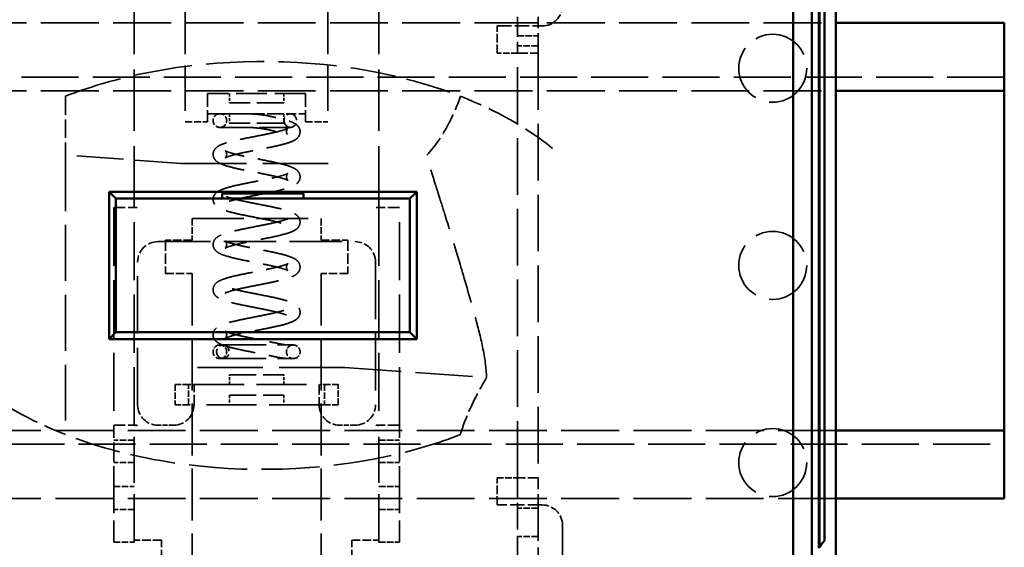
# Model space of a CAD drawing. Header units: millimetres. Extents: x 64 to 402, y 85 to 280.
# Tile 9 of 23: x 101 to 174, y 120 to 158. Entities that reach past the tile are written whole.
import ezdxf

# ---------------------------------------------------------------- set-up
doc = ezdxf.new("R2010")
doc.units = ezdxf.units.MM
doc.linetypes.add('DASHED', pattern=[0.2068, 0.1655, -0.0413])
doc.layers.add('Arêtes cachées(celduc)', color=7, linetype='DASHED', lineweight=35)
doc.layers.add('Arêtes visibles(celduc)', color=7, linetype='Continuous', lineweight=50)

msp = doc.modelspace()

# ---------------------------------------------------------------- linework, layer by layer
at = {"layer": 'Arêtes cachées(celduc)', "ltscale": 27.272728}
for p, q in [((109.765, 144.592), (109.765, 178.432)), ((127.765, 144.592), (127.765, 178.432))]:
    msp.add_line(p, q, dxfattribs=at)
at = {"layer": 'Arêtes cachées(celduc)', "ltscale": 20.067698}
for p, q in [((113.515, 159.182), (113.515, 150.882)), ((124.015, 159.182), (124.015, 150.882))]:
    msp.add_line(p, q, dxfattribs=at)
at = {"layer": 'Arêtes cachées(celduc)', "ltscale": 8.890504}
for p, q in [((137.965, 158.62), (137.965, 155.941)), ((139.465, 155.941), (139.465, 158.62)), ((137.965, 124.723), (137.965, 122.043)), ((139.465, 122.043), (139.465, 124.723))]:
    msp.add_line(p, q, dxfattribs=at)
at = {"layer": 'Arêtes cachées(celduc)', "ltscale": 25.704184}
for p, q in [((76.328, 158.182), (161.378, 158.182)), ((76.328, 153.182), (161.378, 153.182)), ((161.378, 128.182), (76.328, 128.182)), ((161.378, 123.182), (76.328, 123.182))]:
    msp.add_line(p, q, dxfattribs=at)
at = {"layer": 'Arêtes cachées(celduc)', "ltscale": 3.807451}
for p, q in [((136.465, 155.941), (136.465, 157.941)), ((136.465, 122.723), (136.465, 124.723)), ((111.765, 120.132), (109.765, 120.132)), ((125.765, 120.132), (127.765, 120.132))]:
    msp.add_line(p, q, dxfattribs=at)
at = {"layer": 'Arêtes cachées(celduc)', "ltscale": 6.28236}
for p, q in [((136.465, 157.941), (139.765, 157.941)), ((139.765, 122.723), (136.465, 122.723))]:
    msp.add_line(p, q, dxfattribs=at)
at = {"layer": 'Arêtes cachées(celduc)', "ltscale": 2.855563}
for p, q in [((139.465, 158.182), (137.965, 158.182)), ((137.965, 157.216), (139.465, 157.216)), ((139.465, 156.479), (137.965, 156.479)), ((137.965, 155.941), (136.465, 155.941)), ((112.765, 131.582), (112.765, 130.082)), ((113.765, 130.082), (113.765, 131.582)), ((123.765, 131.582), (123.765, 130.082)), ((124.765, 130.082), (124.765, 131.582)), ((109.765, 127.482), (108.265, 127.482)), ((127.765, 127.482), (129.265, 127.482)), ((109.765, 125.852), (108.265, 125.852)), ((127.765, 125.852), (129.265, 125.852)), ((136.465, 124.723), (137.965, 124.723)), ((108.265, 124.082), (109.765, 124.082)), ((127.765, 124.082), (129.265, 124.082)), ((139.465, 122.482), (137.965, 122.482)), ((109.765, 122.393), (108.265, 122.393)), ((127.765, 122.393), (129.265, 122.393)), ((139.465, 120.408), (137.965, 120.408)), ((108.265, 119.982), (109.765, 119.982)), ((127.765, 119.982), (129.265, 119.982))]:
    msp.add_line(p, q, dxfattribs=at)
at = {"layer": 'Arêtes cachées(celduc)', "ltscale": 4.485865}
for p, q in [((137.965, 155.941), (139.465, 155.941)), ((114.165, 130.082), (114.165, 131.582)), ((123.365, 131.582), (123.365, 130.082)), ((139.465, 124.723), (137.965, 124.723))]:
    msp.add_line(p, q, dxfattribs=at)
at = {"layer": 'Arêtes cachées(celduc)', "ltscale": 25.159403}
for p, q in [((137.965, 124.723), (137.965, 155.941)), ((139.465, 155.941), (139.465, 124.723))]:
    msp.add_line(p, q, dxfattribs=at)
at = {"layer": 'Arêtes cachées(celduc)', "ltscale": 25.329281}
for p, q in [((173.765, 154.182), (63.765, 154.182)), ((63.765, 127.182), (173.765, 127.182))]:
    msp.add_line(p, q, dxfattribs=at)
at = {"layer": 'Arêtes cachées(celduc)', "ltscale": 5.980787}
for p, q in [((115.165, 152.982), (115.165, 150.982)), ((122.365, 152.982), (122.365, 150.982))]:
    msp.add_line(p, q, dxfattribs=at)
at = {"layer": 'Arêtes cachées(celduc)', "ltscale": 13.707084}
msp.add_line((122.365, 152.982), (115.165, 152.982), dxfattribs=at)
at = {"layer": 'Arêtes cachées(celduc)', "ltscale": 1.332543}
for p, q in [((116.765, 152.982), (116.765, 152.282)), ((120.765, 152.982), (120.765, 152.282)), ((116.765, 151.482), (116.765, 150.782)), ((120.765, 151.482), (120.765, 150.782)), ((116.765, 131.582), (116.765, 132.282)), ((120.765, 131.582), (120.765, 132.282)), ((116.765, 130.782), (116.765, 130.082)), ((120.765, 130.782), (120.765, 130.082))]:
    msp.add_line(p, q, dxfattribs=at)
at = {"layer": 'Arêtes cachées(celduc)', "ltscale": 8.235703}
msp.add_line((104.699, 152.771), (104.699, 148.445), dxfattribs=at)
at = {"layer": 'Arêtes cachées(celduc)', "ltscale": 11.961675}
for p, q in [((120.765, 152.282), (116.765, 152.282)), ((120.765, 150.782), (116.765, 150.782)), ((116.765, 132.282), (120.765, 132.282)), ((116.765, 130.782), (120.765, 130.782))]:
    msp.add_line(p, q, dxfattribs=at)
at = {"layer": 'Arêtes cachées(celduc)', "ltscale": 4.498652}
for p, q in [((115.165, 151.482), (117.528, 151.482)), ((120.002, 151.482), (122.365, 151.482))]:
    msp.add_line(p, q, dxfattribs=at)
at = {"layer": 'Arêtes cachées(celduc)', "ltscale": 4.892154}
msp.add_line((117.528, 151.482), (120.002, 151.482), dxfattribs=at)
at = {"layer": 'Arêtes cachées(celduc)', "ltscale": 3.14113}
for p, q in [((113.515, 150.882), (115.165, 150.882)), ((122.365, 150.882), (124.015, 150.882))]:
    msp.add_line(p, q, dxfattribs=at)
at = {"layer": 'Arêtes cachées(celduc)', "ltscale": 0.190278}
for p, q in [((115.165, 150.882), (115.165, 150.982)), ((122.365, 150.882), (122.365, 150.982))]:
    msp.add_line(p, q, dxfattribs=at)
at = {"layer": 'Arêtes cachées(celduc)', "ltscale": 14.062945}
msp.add_line((116.065, 150.482), (121.246, 150.482), dxfattribs=at)
at = {"layer": 'Arêtes cachées(celduc)', "ltscale": 24.847277}
msp.add_line((104.699, 148.445), (104.699, 127.892), dxfattribs=at)
at = {"layer": 'Arêtes cachées(celduc)', "ltscale": 20.673998}
msp.add_line((113.228, 147.832), (104.699, 148.445), dxfattribs=at)
at = {"layer": 'Arêtes cachées(celduc)', "ltscale": 29.01354}
for p, q in [((113.228, 147.832), (125.228, 147.832)), ((125.228, 132.832), (113.228, 132.832))]:
    msp.add_line(p, q, dxfattribs=at)
at = {"layer": 'Arêtes cachées(celduc)', "ltscale": 25.789812}
for p, q in [((108.265, 144.582), (108.265, 128.582)), ((109.765, 128.582), (109.765, 144.582)), ((127.765, 144.582), (127.765, 128.582)), ((129.265, 128.582), (129.265, 144.582))]:
    msp.add_line(p, q, dxfattribs=at)
at = {"layer": 'Arêtes cachées(celduc)', "ltscale": 5.083654}
for p, q in [((108.265, 144.582), (109.965, 144.582)), ((129.265, 144.582), (127.565, 144.582)), ((108.265, 128.582), (109.965, 128.582)), ((129.265, 128.582), (127.565, 128.582))]:
    msp.add_line(p, q, dxfattribs=at)
at = {"layer": 'Arêtes cachées(celduc)', "ltscale": 0.399693}
for p, q in [((109.765, 144.592), (109.975, 144.592)), ((127.555, 144.592), (127.765, 144.592)), ((109.975, 128.572), (109.765, 128.572)), ((127.765, 128.572), (127.555, 128.572))]:
    msp.add_line(p, q, dxfattribs=at)
at = {"layer": 'Arêtes cachées(celduc)', "ltscale": 0.018938}
for p, q in [((109.975, 144.582), (109.965, 144.582)), ((109.975, 144.592), (109.975, 144.582)), ((127.555, 144.582), (127.555, 144.592)), ((127.565, 144.582), (127.555, 144.582)), ((109.765, 128.582), (109.765, 128.572)), ((109.965, 128.582), (109.975, 128.582)), ((109.975, 128.582), (109.975, 128.572)), ((127.555, 128.582), (127.565, 128.582)), ((127.555, 128.572), (127.555, 128.582)), ((127.765, 128.582), (127.765, 128.572))]:
    msp.add_line(p, q, dxfattribs=at)
at = {"layer": 'Arêtes cachées(celduc)', "ltscale": 3.045941}
for p, q in [((114.015, 143.782), (114.015, 142.182)), ((123.515, 143.782), (123.515, 142.182))]:
    msp.add_line(p, q, dxfattribs=at)
at = {"layer": 'Arêtes cachées(celduc)', "ltscale": 22.969051}
msp.add_line((114.015, 143.782), (123.515, 143.782), dxfattribs=at)
at = {"layer": 'Arêtes cachées(celduc)', "ltscale": 23.372019}
msp.add_line((111.515, 142.082), (126.015, 142.082), dxfattribs=at)
at = {"layer": 'Arêtes cachées(celduc)', "ltscale": 4.66415}
for p, q in [((112.059, 142.182), (112.059, 139.732)), ((125.471, 142.182), (125.471, 139.732)), ((111.765, 117.682), (111.765, 120.132)), ((125.765, 117.682), (125.765, 120.132))]:
    msp.add_line(p, q, dxfattribs=at)
at = {"layer": 'Arêtes cachées(celduc)', "ltscale": 3.723574}
for p, q in [((114.015, 142.182), (112.059, 142.182)), ((123.515, 142.182), (125.471, 142.182)), ((112.059, 139.732), (114.015, 139.732)), ((125.471, 139.732), (123.515, 139.732))]:
    msp.add_line(p, q, dxfattribs=at)
at = {"layer": 'Arêtes cachées(celduc)', "ltscale": 25.386847}
for p, q in [((110.015, 130.082), (110.015, 140.582)), ((127.515, 140.582), (127.515, 130.082))]:
    msp.add_line(p, q, dxfattribs=at)
at = {"layer": 'Arêtes cachées(celduc)', "ltscale": 23.11412}
for p, q in [((114.015, 139.732), (114.015, 115.832)), ((123.515, 139.732), (123.515, 115.832))]:
    msp.add_line(p, q, dxfattribs=at)
at = {"layer": 'Arêtes cachées(celduc)', "ltscale": 20.508463}
for p, q in [((116.065, 134.482), (121.465, 134.482)), ((116.065, 133.482), (121.465, 133.482))]:
    msp.add_line(p, q, dxfattribs=at)
at = {"layer": 'Arêtes cachées(celduc)', "ltscale": 25.333544}
msp.add_line((125.228, 132.832), (135.679, 132.079), dxfattribs=at)
at = {"layer": 'Arêtes cachées(celduc)', "ltscale": 2.692245}
for p, q in [((113.765, 131.582), (112.765, 131.582)), ((124.765, 131.582), (123.765, 131.582)), ((112.765, 130.082), (113.765, 130.082)), ((123.765, 130.082), (124.765, 130.082))]:
    msp.add_line(p, q, dxfattribs=at)
at = {"layer": 'Arêtes cachées(celduc)', "ltscale": 0.76141}
for p, q in [((114.165, 131.582), (113.765, 131.582)), ((123.765, 131.582), (123.365, 131.582)), ((113.765, 130.082), (114.165, 130.082)), ((123.365, 130.082), (123.765, 130.082))]:
    msp.add_line(p, q, dxfattribs=at)
at = {"layer": 'Arêtes cachées(celduc)', "ltscale": 22.243713}
for p, q in [((114.165, 131.582), (123.365, 131.582)), ((123.365, 130.082), (114.165, 130.082))]:
    msp.add_line(p, q, dxfattribs=at)
at = {"layer": 'Arêtes cachées(celduc)', "ltscale": 8.376513}
for p, q in [((108.265, 124.182), (108.265, 128.582)), ((129.265, 124.182), (129.265, 128.582))]:
    msp.add_line(p, q, dxfattribs=at)
at = {"layer": 'Arêtes cachées(celduc)', "ltscale": 20.406189}
for p, q in [((109.765, 120.132), (109.765, 128.572)), ((127.765, 120.132), (127.765, 128.572))]:
    msp.add_line(p, q, dxfattribs=at)
at = {"layer": 'Arêtes cachées(celduc)', "ltscale": 2.189242}
for p, q in [((112.665, 128.582), (111.515, 128.582)), ((126.015, 128.582), (124.865, 128.582))]:
    msp.add_line(p, q, dxfattribs=at)
at = {"layer": 'Arêtes cachées(celduc)', "ltscale": 12.559763}
for p, q in [((108.265, 124.182), (108.265, 119.982)), ((129.265, 124.182), (129.265, 119.982))]:
    msp.add_line(p, q, dxfattribs=at)
at = {"layer": 'Arêtes cachées(celduc)', "ltscale": 11.82233}
for p, q in [((137.965, 118.479), (137.965, 122.043)), ((139.465, 122.043), (139.465, 118.479))]:
    msp.add_line(p, q, dxfattribs=at)
at = {"layer": 'Arêtes cachées(celduc)', "ltscale": 13.11902}
msp.add_line((141.265, 121.223), (141.265, 114.332), dxfattribs=at)
at = {"layer": 'Arêtes cachées(celduc)', "ltscale": 2.143295}
for p, q in [((109.765, 119.982), (109.765, 120.132)), ((127.765, 119.982), (127.765, 120.132))]:
    msp.add_line(p, q, dxfattribs=at)
at = {"layer": 'Arêtes cachées(celduc)', "ltscale": 25.31909}
for centre in [(156.728, 154.832), (156.728, 140.332), (156.728, 125.832)]:
    msp.add_circle(centre, 2.5, dxfattribs=at)
at = {"layer": 'Arêtes cachées(celduc)', "ltscale": 4.485566}
for centre, start, end in [((139.765, 159.441), 270, 0), ((111.515, 140.582), 90, 180), ((126.015, 140.582), 0, 90), ((111.515, 130.082), 180, 270), ((112.665, 130.082), 270, 0), ((124.865, 130.082), 180, 270), ((126.015, 130.082), 270, 0), ((139.765, 121.223), 0, 90)]:
    msp.add_arc(centre, 1.5, start, end, dxfattribs=at)
at = {"layer": 'Arêtes cachées(celduc)', "ltscale": 2.990344}
for centre, start, end in [((116.065, 150.982), 90, 270), ((116.065, 150.982), 270, 90), ((116.065, 133.982), 90, 270), ((116.065, 133.982), 270, 90), ((121.465, 133.982), 90, 270), ((121.465, 133.982), 270, 90)]:
    msp.add_arc(centre, 0.5, start, end, dxfattribs=at)
at = {"layer": 'Arêtes cachées(celduc)', "ltscale": 5.980787}
for centre in [(121.246, 150.982), (116.284, 133.982)]:
    msp.add_ellipse(centre, major_axis=(0, -0.5), ratio=0.918828, dxfattribs=at)
at = {"layer": 'Arêtes cachées(celduc)', "ltscale": 25.776936}
msp.add_open_spline([(104.699, 152.771), (106.364, 153.414), (108.152, 153.952), (110.025, 154.361), (114.995, 155.446), (120.547, 155.623), (125.694, 154.86)], degree=3, knots=[-0.6968931, -0.6968931, -0.6968931, -0.6968931, -0.5061072, -0.5061072, -0.5061072, 0, 0, 0, 0], dxfattribs=at)
at = {"layer": 'Arêtes cachées(celduc)', "ltscale": 20.178911}
msp.add_open_spline([(125.694, 154.86), (128.561, 154.436), (131.301, 153.726), (133.756, 152.771)], degree=3, dxfattribs=at)
at = {"layer": 'Arêtes cachées(celduc)', "ltscale": 9.54594}
msp.add_open_spline([(131.291, 148.445), (131.878, 149.092), (132.39, 149.835), (133.191, 151.292), (133.51, 152.024), (133.756, 152.771)], degree=3, knots=[-0.4992042, -0.4992042, -0.4992042, -0.4992042, -0.2360522, -0.2360522, 0, 0, 0, 0], dxfattribs=at)
at = {"layer": 'Arêtes cachées(celduc)', "ltscale": 14.88543}
for points in [[(140.529, 148.933), (138.704, 150.437), (136.389, 151.74), (133.752, 152.768)], [(97.927, 131.73), (99.752, 130.226), (102.067, 128.923), (104.704, 127.896)]]:
    msp.add_open_spline(points, degree=3, dxfattribs=at)
at = {"layer": 'Arêtes cachées(celduc)', "ltscale": 24.951231}
msp.add_open_spline([(116.065, 151.482), (116.065, 151.482), (116.111, 151.482), (116.293, 151.482), (116.427, 151.482), (116.771, 151.482), (116.98, 151.482), (117.452, 151.482), (117.71, 151.483), (118.263, 151.479), (118.555, 151.469), (119.153, 151.411), (119.46, 151.36), (120.017, 151.248), (120.269, 151.192), (120.766, 151.07), (120.999, 151.005), (121.322, 150.89), (121.432, 150.843), (121.598, 150.751), (121.658, 150.712), (121.771, 150.616), (121.825, 150.56), (121.921, 150.403), (121.96, 150.297), (121.968, 150.097), (121.951, 150.011), (121.892, 149.858), (121.848, 149.794), (121.736, 149.664), (121.666, 149.613), (121.399, 149.445), (121.182, 149.371), (120.664, 149.22), (120.377, 149.151), (119.785, 149.022), (119.484, 148.962), (118.884, 148.844), (118.585, 148.786), (118.018, 148.672), (117.749, 148.617), (117.273, 148.509), (117.064, 148.456), (116.738, 148.361), (116.614, 148.316), (116.509, 148.269), (116.488, 148.258), (116.453, 148.238), (116.453, 148.232), (116.491, 148.273), (116.515, 148.303), (116.556, 148.401), (116.569, 148.469), (116.558, 148.603), (116.533, 148.662), (116.491, 148.731), (116.473, 148.748), (116.455, 148.765), (116.456, 148.762), (116.482, 148.747), (116.516, 148.729), (116.63, 148.68), (116.725, 148.646), (116.984, 148.567), (117.161, 148.521), (117.578, 148.422), (117.824, 148.369), (118.356, 148.261), (118.643, 148.205), (119.224, 148.091), (119.519, 148.033), (120.086, 147.915), (120.357, 147.855), (120.86, 147.728), (121.086, 147.662), (121.406, 147.537), (121.518, 147.486), (121.713, 147.355), (121.803, 147.284), (121.925, 147.076), (121.962, 146.971), (121.967, 146.773), (121.95, 146.688), (121.889, 146.535), (121.845, 146.471), (121.731, 146.342), (121.66, 146.291), (121.486, 146.184), (121.38, 146.136), (121.136, 146.043), (120.998, 145.999), (120.595, 145.886), (120.309, 145.818), (119.716, 145.691), (119.415, 145.631), (118.816, 145.513), (118.518, 145.456), (117.955, 145.342), (117.69, 145.287), (117.223, 145.179), (117.02, 145.127), (116.708, 145.034), (116.592, 144.99), (116.498, 144.946), (116.479, 144.936), (116.452, 144.92), (116.456, 144.917), (116.496, 144.962), (116.521, 144.995), (116.559, 145.097), (116.57, 145.167), (116.554, 145.299), (116.528, 145.355), (116.486, 145.419), (116.471, 145.434), (116.455, 145.448), (116.457, 145.444), (116.488, 145.426), (116.525, 145.407), (116.648, 145.356), (116.748, 145.321), (117.02, 145.24), (117.202, 145.193), (117.63, 145.094), (117.88, 145.041), (118.417, 144.931), (118.706, 144.875), (119.288, 144.761), (119.582, 144.703), (120.146, 144.585), (120.415, 144.524), (120.912, 144.396), (121.134, 144.329), (121.453, 144.199), (121.568, 144.145), (121.746, 144.007), (121.813, 143.945), (121.919, 143.773), (121.959, 143.666), (121.968, 143.466), (121.952, 143.379), (121.893, 143.226), (121.85, 143.161), (121.738, 143.031), (121.669, 142.98), (121.404, 142.813), (121.191, 142.74), (120.678, 142.589), (120.391, 142.52), (119.799, 142.391), (119.499, 142.33), (118.899, 142.212), (118.599, 142.154), (118.031, 142.041), (117.761, 141.985), (117.283, 141.877), (117.073, 141.824), (116.745, 141.729), (116.619, 141.684), (116.512, 141.636), (116.49, 141.625), (116.453, 141.604), (116.452, 141.597), (116.49, 141.638), (116.514, 141.667), (116.555, 141.764), (116.569, 141.832), (116.558, 141.966), (116.534, 142.026), (116.491, 142.096), (116.474, 142.113), (116.455, 142.13), (116.456, 142.128), (116.481, 142.113), (116.514, 142.095), (116.627, 142.047), (116.72, 142.014), (116.977, 141.935), (117.152, 141.889), (117.568, 141.79), (117.813, 141.737), (118.344, 141.629), (118.63, 141.573), (119.211, 141.46), (119.505, 141.402), (120.073, 141.284), (120.345, 141.223), (120.849, 141.096), (121.076, 141.031), (121.396, 140.907), (121.508, 140.857), (121.707, 140.726), (121.803, 140.654), (121.927, 140.437), (121.962, 140.332), (121.967, 140.135), (121.949, 140.05), (121.887, 139.898), (121.843, 139.835), (121.728, 139.705), (121.656, 139.654), (121.481, 139.546), (121.372, 139.499), (121.126, 139.406), (120.988, 139.362), (120.586, 139.249), (120.3, 139.182), (119.707, 139.055), (119.406, 138.995), (118.807, 138.877), (118.509, 138.82), (117.947, 138.707), (117.682, 138.651), (117.217, 138.544), (117.014, 138.492), (116.704, 138.398), (116.589, 138.355), (116.496, 138.311), (116.478, 138.301), (116.452, 138.285), (116.456, 138.283), (116.497, 138.329), (116.521, 138.362), (116.56, 138.465), (116.57, 138.535), (116.553, 138.667), (116.527, 138.722), (116.486, 138.785), (116.47, 138.8), (116.455, 138.814), (116.458, 138.81), (116.488, 138.792), (116.526, 138.773), (116.65, 138.721), (116.752, 138.686), (117.025, 138.605), (117.207, 138.558), (117.636, 138.458), (117.887, 138.405), (118.426, 138.296), (118.714, 138.24), (119.297, 138.126), (119.59, 138.068), (120.154, 137.949), (120.422, 137.888), (120.918, 137.76), (121.14, 137.693), (121.46, 137.562), (121.574, 137.507), (121.751, 137.368), (121.815, 137.308), (121.919, 137.139), (121.959, 137.032), (121.968, 136.832), (121.952, 136.745), (121.893, 136.591), (121.85, 136.527), (121.738, 136.397), (121.669, 136.346), (121.405, 136.179), (121.191, 136.106), (120.678, 135.955), (120.392, 135.886), (119.799, 135.757), (119.499, 135.696), (118.899, 135.578), (118.6, 135.52), (118.031, 135.407), (117.762, 135.351), (117.284, 135.243), (117.073, 135.19), (116.745, 135.095), (116.619, 135.05), (116.512, 135.002), (116.49, 134.991), (116.453, 134.97), (116.452, 134.963), (116.49, 135.004), (116.514, 135.033), (116.555, 135.13), (116.569, 135.198), (116.558, 135.332), (116.534, 135.392), (116.491, 135.462), (116.474, 135.479), (116.455, 135.496), (116.456, 135.494), (116.481, 135.479), (116.514, 135.461), (116.626, 135.413), (116.72, 135.379), (116.977, 135.301), (117.152, 135.255), (117.567, 135.156), (117.813, 135.103), (118.343, 134.995), (118.63, 134.939), (119.21, 134.825), (119.505, 134.768), (120.073, 134.65), (120.338, 134.589), (120.728, 134.519), (120.874, 134.5), (121.128, 134.48), (121.235, 134.482), (121.414, 134.482), (121.462, 134.482), (121.465, 134.482), (121.465, 134.482), (121.465, 134.482)], degree=3, knots=[2.735898, 2.735898, 2.735898, 2.735898, 3.055898, 3.055898, 3.375898, 3.375898, 3.695898, 3.695898, 4.015898, 4.015898, 4.318658, 4.318658, 4.637935, 4.637935, 4.949859, 4.949859, 5.301577, 5.301577, 5.519289, 5.519289, 5.646876, 5.646876, 5.758557, 5.758557, 5.869875, 5.869875, 5.953132, 5.953132, 6.047187, 6.047187, 6.193871, 6.193871, 6.611136, 6.611136, 6.990609, 6.990609, 7.330228, 7.330228, 7.658974, 7.658974, 7.980085, 7.980085, 8.289417, 8.289417, 8.570125, 8.570125, 8.674294, 8.674294, 8.837919, 8.837919, 8.938608, 8.938608, 9.03542, 9.03542, 9.139147, 9.139147, 9.233327, 9.233327, 9.34281, 9.34281, 9.49681, 9.49681, 9.715905, 9.715905, 9.991334, 9.991334, 10.296702, 10.296702, 10.615521, 10.615521, 10.942154, 10.942154, 11.277496, 11.277496, 11.633615, 11.633615, 11.866575, 11.866575, 12.046335, 12.046335, 12.155349, 12.155349, 12.23855, 12.23855, 12.333274, 12.333274, 12.482635, 12.482635, 12.698407, 12.698407, 12.927686, 12.927686, 13.300392, 13.300392, 13.63881, 13.63881, 13.966963, 13.966963, 14.287417, 14.287417, 14.595407, 14.595407, 14.872517, 14.872517, 14.972873, 14.972873, 15.129462, 15.129462, 15.228469, 15.228469, 15.326076, 15.326076, 15.429349, 15.429349, 15.523579, 15.523579, 15.635333, 15.635333, 15.793599, 15.793599, 16.017491, 16.017491, 16.295955, 16.295955, 16.602686, 16.602686, 16.922171, 16.922171, 17.249331, 17.249331, 17.585543, 17.585543, 17.944509, 17.944509, 18.187898, 18.187898, 18.323177, 18.323177, 18.435407, 18.435407, 18.518689, 18.518689, 18.612506, 18.612506, 18.75824, 18.75824, 19.170329, 19.170329, 19.551417, 19.551417, 19.891299, 19.891299, 20.220171, 20.220171, 20.541415, 20.541415, 20.851016, 20.851016, 21.13244, 21.13244, 21.237392, 21.237392, 21.40251, 21.40251, 21.503588, 21.503588, 21.600241, 21.600241, 21.704043, 21.704043, 21.798235, 21.798235, 21.907263, 21.907263, 22.060389, 22.060389, 22.278476, 22.278476, 22.553252, 22.553252, 22.858325, 22.858325, 23.177002, 23.177002, 23.503526, 23.503526, 23.838693, 23.838693, 24.194256, 24.194256, 24.425215, 24.425215, 24.614936, 24.614936, 24.722876, 24.722876, 24.806056, 24.806056, 24.901129, 24.901129, 25.051891, 25.051891, 25.271296, 25.271296, 25.498423, 25.498423, 25.870326, 25.870326, 26.20859, 26.20859, 26.536665, 26.536665, 26.857028, 26.857028, 27.164831, 27.164831, 27.441436, 27.441436, 27.541273, 27.541273, 27.696935, 27.696935, 27.795738, 27.795738, 27.893456, 27.893456, 27.996655, 27.996655, 28.090905, 28.090905, 28.202976, 28.202976, 28.361824, 28.361824, 28.586356, 28.586356, 28.865216, 28.865216, 29.172123, 29.172123, 29.491696, 29.491696, 29.818927, 29.818927, 30.15526, 30.15526, 30.514634, 30.514634, 30.759518, 30.759518, 30.889496, 30.889496, 31.001753, 31.001753, 31.085036, 31.085036, 31.178845, 31.178845, 31.324552, 31.324552, 31.73649, 31.73649, 32.117627, 32.117627, 32.457516, 32.457516, 32.786392, 32.786392, 33.10764, 33.10764, 33.417248, 33.417248, 33.698693, 33.698693, 33.803667, 33.803667, 33.968829, 33.968829, 34.069918, 34.069918, 34.166567, 34.166567, 34.270371, 34.270371, 34.364563, 34.364563, 34.473578, 34.473578, 34.626678, 34.626678, 34.844736, 34.844736, 35.119494, 35.119494, 35.424558, 35.424558, 35.743231, 35.743231, 36.069751, 36.069751, 36.404913, 36.404913, 36.669188, 36.669188, 36.965357, 36.965357, 37.285357, 37.285357, 37.293417, 37.293417, 37.293417, 37.293417], dxfattribs=at)
at = {"layer": 'Arêtes cachées(celduc)', "ltscale": 24.932549}
msp.add_open_spline([(116.065, 150.482), (116.065, 150.482), (116.111, 150.482), (116.293, 150.482), (116.427, 150.482), (116.771, 150.482), (116.98, 150.482), (117.452, 150.482), (117.719, 150.483), (118.266, 150.479), (118.547, 150.468), (119.065, 150.411), (119.301, 150.372), (119.809, 150.27), (120.078, 150.21), (120.511, 150.102), (120.687, 150.052), (120.935, 149.967), (121.018, 149.93), (121.076, 149.897), (121.077, 149.89), (121.04, 149.93), (121.016, 149.959), (120.975, 150.056), (120.961, 150.123), (120.971, 150.257), (120.995, 150.318), (121.038, 150.388), (121.055, 150.405), (121.074, 150.423), (121.074, 150.421), (121.049, 150.406), (121.017, 150.388), (120.905, 150.34), (120.811, 150.307), (120.556, 150.228), (120.381, 150.182), (119.967, 150.084), (119.722, 150.031), (119.192, 149.923), (118.905, 149.867), (118.325, 149.753), (118.03, 149.696), (117.462, 149.578), (117.189, 149.517), (116.685, 149.39), (116.458, 149.325), (116.138, 149.202), (116.026, 149.152), (115.825, 149.021), (115.727, 148.948), (115.602, 148.727), (115.567, 148.622), (115.563, 148.426), (115.581, 148.341), (115.643, 148.189), (115.688, 148.126), (115.803, 147.997), (115.875, 147.946), (116.052, 147.838), (116.161, 147.79), (116.408, 147.697), (116.546, 147.653), (116.948, 147.541), (117.234, 147.474), (117.827, 147.347), (118.128, 147.287), (118.727, 147.169), (119.025, 147.112), (119.586, 146.998), (119.851, 146.943), (120.316, 146.836), (120.518, 146.784), (120.827, 146.69), (120.942, 146.647), (121.034, 146.604), (121.052, 146.594), (121.078, 146.578), (121.073, 146.576), (121.033, 146.622), (121.008, 146.655), (120.97, 146.758), (120.96, 146.829), (120.977, 146.961), (121.003, 147.015), (121.044, 147.078), (121.06, 147.093), (121.075, 147.106), (121.072, 147.103), (121.041, 147.084), (121.003, 147.065), (120.878, 147.013), (120.776, 146.978), (120.503, 146.897), (120.32, 146.85), (119.89, 146.75), (119.639, 146.697), (119.1, 146.588), (118.812, 146.532), (118.229, 146.418), (117.936, 146.36), (117.372, 146.241), (117.104, 146.18), (116.608, 146.052), (116.387, 145.985), (116.067, 145.853), (115.952, 145.798), (115.776, 145.658), (115.714, 145.599), (115.61, 145.431), (115.57, 145.325), (115.562, 145.124), (115.578, 145.038), (115.637, 144.884), (115.68, 144.82), (115.792, 144.69), (115.861, 144.639), (116.125, 144.472), (116.339, 144.399), (116.852, 144.248), (117.138, 144.179), (117.731, 144.049), (118.031, 143.989), (118.631, 143.871), (118.93, 143.813), (119.499, 143.699), (119.769, 143.644), (120.246, 143.536), (120.457, 143.483), (120.785, 143.387), (120.91, 143.343), (121.018, 143.295), (121.04, 143.283), (121.077, 143.262), (121.077, 143.256), (121.039, 143.297), (121.015, 143.326), (120.975, 143.423), (120.961, 143.49), (120.971, 143.624), (120.996, 143.685), (121.038, 143.755), (121.056, 143.772), (121.074, 143.789), (121.074, 143.787), (121.049, 143.772), (121.016, 143.754), (120.903, 143.706), (120.809, 143.672), (120.552, 143.593), (120.377, 143.547), (119.962, 143.449), (119.717, 143.396), (119.186, 143.288), (118.9, 143.232), (118.319, 143.118), (118.024, 143.06), (117.457, 142.942), (117.184, 142.882), (116.68, 142.755), (116.453, 142.689), (116.133, 142.566), (116.021, 142.515), (115.822, 142.385), (115.727, 142.313), (115.603, 142.095), (115.567, 141.99), (115.563, 141.794), (115.581, 141.709), (115.642, 141.557), (115.687, 141.493), (115.802, 141.363), (115.873, 141.313), (116.049, 141.205), (116.157, 141.157), (116.404, 141.064), (116.542, 141.021), (116.943, 140.908), (117.23, 140.841), (117.823, 140.713), (118.124, 140.653), (118.723, 140.536), (119.021, 140.478), (119.583, 140.365), (119.848, 140.31), (120.313, 140.202), (120.515, 140.15), (120.825, 140.057), (120.941, 140.013), (121.033, 139.97), (121.051, 139.96), (121.078, 139.944), (121.073, 139.941), (121.033, 139.988), (121.008, 140.02), (120.97, 140.123), (120.96, 140.194), (120.977, 140.326), (121.003, 140.381), (121.044, 140.444), (121.06, 140.458), (121.075, 140.472), (121.072, 140.469), (121.041, 140.45), (121.004, 140.431), (120.879, 140.38), (120.778, 140.345), (120.505, 140.263), (120.322, 140.216), (119.893, 140.117), (119.642, 140.063), (119.104, 139.954), (118.815, 139.898), (118.233, 139.784), (117.939, 139.726), (117.376, 139.608), (117.107, 139.547), (116.611, 139.418), (116.389, 139.352), (116.07, 139.22), (115.955, 139.166), (115.778, 139.026), (115.715, 138.966), (115.611, 138.797), (115.57, 138.691), (115.562, 138.49), (115.578, 138.404), (115.637, 138.25), (115.68, 138.186), (115.792, 138.056), (115.861, 138.005), (116.125, 137.837), (116.339, 137.765), (116.851, 137.614), (117.138, 137.545), (117.731, 137.415), (118.031, 137.355), (118.631, 137.237), (118.93, 137.179), (119.498, 137.065), (119.768, 137.01), (120.246, 136.901), (120.457, 136.849), (120.785, 136.753), (120.91, 136.709), (121.018, 136.661), (121.04, 136.649), (121.077, 136.628), (121.077, 136.622), (121.039, 136.662), (121.015, 136.692), (120.975, 136.789), (120.961, 136.856), (120.971, 136.99), (120.996, 137.05), (121.038, 137.12), (121.056, 137.137), (121.074, 137.155), (121.074, 137.153), (121.049, 137.137), (121.016, 137.12), (120.903, 137.072), (120.81, 137.038), (120.553, 136.959), (120.378, 136.913), (119.962, 136.815), (119.717, 136.762), (119.187, 136.653), (118.9, 136.598), (118.319, 136.484), (118.025, 136.426), (117.457, 136.308), (117.185, 136.248), (116.681, 136.121), (116.454, 136.055), (116.134, 135.932), (116.022, 135.881), (115.823, 135.751), (115.727, 135.678), (115.603, 135.461), (115.567, 135.356), (115.563, 135.16), (115.581, 135.074), (115.642, 134.922), (115.687, 134.859), (115.802, 134.729), (115.873, 134.678), (116.049, 134.571), (116.158, 134.523), (116.404, 134.43), (116.542, 134.386), (116.944, 134.274), (117.23, 134.207), (117.823, 134.079), (118.124, 134.019), (118.723, 133.902), (119.021, 133.844), (119.583, 133.731), (119.844, 133.673), (120.384, 133.561), (120.655, 133.516), (121.077, 133.48), (121.233, 133.482), (121.416, 133.482), (121.464, 133.482), (121.465, 133.482), (121.465, 133.482), (121.465, 133.482)], degree=3, knots=[2.735898, 2.735898, 2.735898, 2.735898, 3.055898, 3.055898, 3.375898, 3.375898, 3.695898, 3.695898, 4.015898, 4.015898, 4.349784, 4.349784, 4.633541, 4.633541, 4.970144, 4.970144, 5.270768, 5.270768, 5.528023, 5.528023, 5.693782, 5.693782, 5.795029, 5.795029, 5.891616, 5.891616, 5.995448, 5.995448, 6.089647, 6.089647, 6.198483, 6.198483, 6.351236, 6.351236, 6.568892, 6.568892, 6.843387, 6.843387, 7.148333, 7.148333, 7.466949, 7.466949, 7.793426, 7.793426, 8.128519, 8.128519, 8.483848, 8.483848, 8.713971, 8.713971, 8.907958, 8.907958, 9.015433, 9.015433, 9.098605, 9.098605, 9.193837, 9.193837, 9.34524, 9.34524, 9.56628, 9.56628, 9.792459, 9.792459, 10.163999, 10.163999, 10.502193, 10.502193, 10.830232, 10.830232, 11.150554, 11.150554, 11.45827, 11.45827, 11.734641, 11.734641, 11.834239, 11.834239, 11.989477, 11.989477, 12.088188, 12.088188, 12.185957, 12.185957, 12.289121, 12.289121, 12.383382, 12.383382, 12.495599, 12.495599, 12.654716, 12.654716, 12.879541, 12.879541, 13.158582, 13.158582, 13.46557, 13.46557, 13.785183, 13.785183, 14.112447, 14.112447, 14.448835, 14.448835, 14.808399, 14.808399, 15.053976, 15.053976, 15.181582, 15.181582, 15.293813, 15.293813, 15.377095, 15.377095, 15.470911, 15.470911, 15.616644, 15.616644, 16.028726, 16.028726, 16.409817, 16.409817, 16.749699, 16.749699, 17.078571, 17.078571, 17.399816, 17.399816, 17.709417, 17.709417, 17.990842, 17.990842, 18.095795, 18.095795, 18.260915, 18.260915, 18.361993, 18.361993, 18.458646, 18.458646, 18.562448, 18.562448, 18.65664, 18.65664, 18.765667, 18.765667, 18.918792, 18.918792, 19.136878, 19.136878, 19.411653, 19.411653, 19.716726, 19.716726, 20.035403, 20.035403, 20.361926, 20.361926, 20.697093, 20.697093, 21.052655, 21.052655, 21.283611, 21.283611, 21.473346, 21.473346, 21.581285, 21.581285, 21.664465, 21.664465, 21.759538, 21.759538, 21.910302, 21.910302, 22.129713, 22.129713, 22.356837, 22.356837, 22.728738, 22.728738, 23.067002, 23.067002, 23.395077, 23.395077, 23.71544, 23.71544, 24.023243, 24.023243, 24.299847, 24.299847, 24.399683, 24.399683, 24.555344, 24.555344, 24.654147, 24.654147, 24.751865, 24.751865, 24.855064, 24.855064, 24.949314, 24.949314, 25.061385, 25.061385, 25.220235, 25.220235, 25.444767, 25.444767, 25.723627, 25.723627, 26.030535, 26.030535, 26.350108, 26.350108, 26.677339, 26.677339, 27.013672, 27.013672, 27.373047, 27.373047, 27.617933, 27.617933, 27.747903, 27.747903, 27.860161, 27.860161, 27.943443, 27.943443, 28.037253, 28.037253, 28.182959, 28.182959, 28.594897, 28.594897, 28.976034, 28.976034, 29.315924, 29.315924, 29.644799, 29.644799, 29.966047, 29.966047, 30.275656, 30.275656, 30.5571, 30.5571, 30.662075, 30.662075, 30.827237, 30.827237, 30.928325, 30.928325, 31.024974, 31.024974, 31.128778, 31.128778, 31.22297, 31.22297, 31.331985, 31.331985, 31.485086, 31.485086, 31.703144, 31.703144, 31.977901, 31.977901, 32.282965, 32.282965, 32.601639, 32.601639, 32.928159, 32.928159, 33.263321, 33.263321, 33.618868, 33.618868, 33.84977, 33.84977, 34.03978, 34.03978, 34.147689, 34.147689, 34.230869, 34.230869, 34.325951, 34.325951, 34.476756, 34.476756, 34.696271, 34.696271, 34.923334, 34.923334, 35.295213, 35.295213, 35.633472, 35.633472, 35.961545, 35.961545, 36.281905, 36.281905, 36.648992, 36.648992, 36.970058, 36.970058, 37.290058, 37.290058, 37.293417, 37.293417, 37.293417, 37.293417], dxfattribs=at)
at = {"layer": 'Arêtes cachées(celduc)', "ltscale": 27.36031}
msp.add_open_spline([(135.679, 132.079), (135.662, 132.779), (135.554, 133.529), (135.236, 135.067), (135.034, 135.852), (134.536, 137.692), (134.086, 139.222), (133.433, 141.423), (133.019, 142.79), (132.433, 144.659), (132.269, 145.174), (132.132, 145.607), (132.115, 145.661), (132.037, 145.907), (131.97, 146.119), (131.654, 147.123), (131.435, 147.841), (131.291, 148.445)], degree=3, knots=[-1.079657, -1.079657, -1.079657, -1.079657, -0.937829, -0.937829, -0.809965, -0.809965, -0.600261, -0.600261, -0.335395, -0.335395, -0.245169, -0.245169, -0.232309, -0.232309, -0.186369, -0.186369, 0, 0, 0, 0], dxfattribs=at)
at = {"layer": 'Arêtes cachées(celduc)', "ltscale": 8.794377}
msp.add_open_spline([(133.756, 127.892), (133.968, 128.613), (134.242, 129.307), (134.898, 130.704), (135.279, 131.395), (135.679, 132.079)], degree=3, knots=[-0.4636229, -0.4636229, -0.4636229, -0.4636229, -0.2376696, -0.2376696, 0, 0, 0, 0], dxfattribs=at)
at = {"layer": 'Arêtes cachées(celduc)', "ltscale": 20.178333}
msp.add_open_spline([(112.762, 125.803), (109.895, 126.228), (107.158, 126.941), (104.699, 127.892)], degree=3, dxfattribs=at)
at = {"layer": 'Arêtes cachées(celduc)', "ltscale": 25.777105}
msp.add_open_spline([(133.756, 127.892), (132.096, 127.247), (130.304, 126.712), (128.431, 126.303), (123.461, 125.218), (117.909, 125.04), (112.762, 125.803)], degree=3, knots=[-0.6968931, -0.6968931, -0.6968931, -0.6968931, -0.5061072, -0.5061072, -0.5061072, 0, 0, 0, 0], dxfattribs=at)
at = {"layer": 'Arêtes visibles(celduc)'}
for p, q in [((161.378, 105.682), (161.378, 174.982)), ((159.601, 106.887), (159.601, 173.777)), ((158.228, 164.332), (158.228, 116.332)), ((160.128, 119.547), (160.128, 161.117)), ((160.167, 161.058), (160.167, 119.605)), ((160.533, 160.574), (160.533, 120.089)), ((161.378, 158.182), (173.765, 158.182)), ((173.765, 154.982), (173.765, 158.182)), ((173.765, 154.982), (173.765, 153.182)), ((161.378, 153.182), (173.765, 153.182)), ((173.765, 152.382), (173.765, 153.182)), ((173.765, 128.982), (173.765, 152.382)), ((107.915, 145.744), (108.415, 145.244)), ((107.915, 134.919), (107.915, 145.744)), ((107.915, 145.744), (130.54, 145.744)), ((116.228, 145.244), (116.228, 145.632)), ((116.228, 145.632), (122.228, 145.632)), ((122.228, 145.632), (122.228, 145.244)), ((130.54, 145.744), (130.04, 145.244)), ((130.54, 145.744), (130.54, 134.919)), ((108.415, 135.419), (108.415, 145.244)), ((108.415, 145.244), (130.04, 145.244)), ((130.04, 145.244), (130.04, 135.419)), ((107.915, 134.919), (108.415, 135.419)), ((130.54, 134.919), (107.915, 134.919)), ((130.04, 135.419), (108.415, 135.419)), ((130.54, 134.919), (130.04, 135.419)), ((173.765, 128.182), (173.765, 128.982)), ((173.765, 128.182), (161.378, 128.182)), ((173.765, 128.182), (173.765, 126.382)), ((173.765, 123.182), (173.765, 126.382)), ((173.765, 123.182), (161.378, 123.182))]:
    msp.add_line(p, q, dxfattribs=at)
msp.add_arc((164.728, 116.532), 5.5, 139.69734, 146.02535, dxfattribs=at)

doc.saveas('drawing.dxf')
